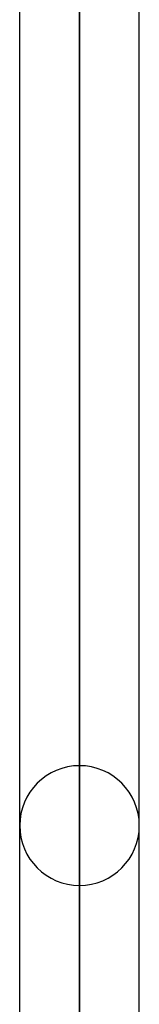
# Model space of a CAD drawing. Header units: millimetres. Extents: x -97 to 82, y -215 to 215.
# Tile 32 of 84: x -26 to -24.42, y -70.84 to -57.81. Entities that reach past the tile are written whole.
import ezdxf

# ---------------------------------------------------------------- set-up
doc = ezdxf.new("R2010")
doc.units = ezdxf.units.MM
doc.layers.add('MAIN-1', color=7, linetype='Continuous')
doc.layers.add('MAIN-2', color=7, linetype='Continuous')

msp = doc.modelspace()

# ---------------------------------------------------------------- linework, layer by layer
at = {"layer": 'MAIN-1'}
for p, q in [((-25.211, 0), (-25.211, -120.621)), ((-26.004, 0), (-26.004, -119.951)), ((-24.419, -119.877), (-24.419, 0))]:
    msp.add_line(p, q, dxfattribs=at)
at = {"layer": 'MAIN-2'}
for p, q in [((-25.211, 0), (-25.211, -119.448)), ((-25.211, -120.621), (-25.211, 0)), ((-25.211, -119.448), (-25.211, 0)), ((-25.211, -50.95), (-25.211, -67.68)), ((-25.211, -69.264), (-25.211, -52.16))]:
    msp.add_line(p, q, dxfattribs=at)
for start, end in [(90, 180), (0, 90), (180, 270), (270, 0)]:
    msp.add_arc((-25.211, -68.472), 0.792, start, end, dxfattribs=at)

doc.saveas('drawing.dxf')
